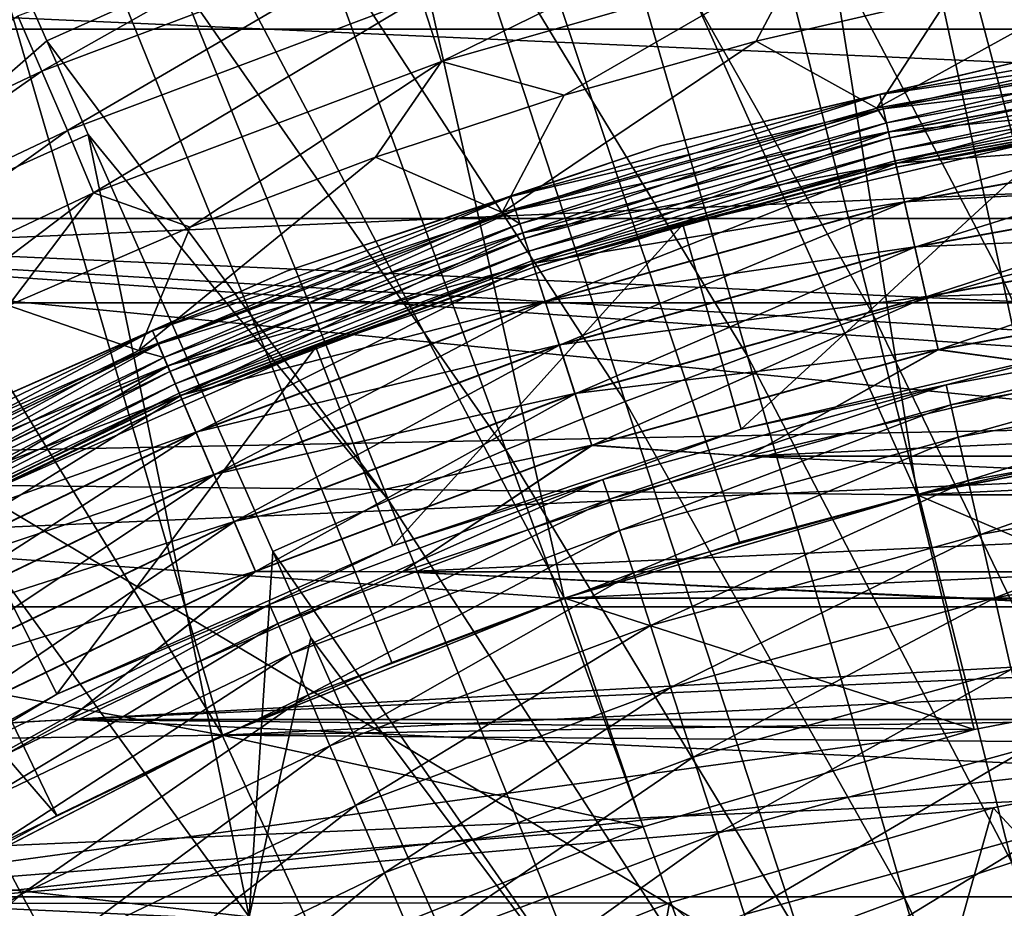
# Model space of a CAD drawing. Header units: metres. Extents: x -37.4 to 37.6, y -35 to 35.
# Tile 236 of 256: x -5.6 to -2.6, y 10.4 to 13.1. Entities that reach past the tile are written whole.
import ezdxf

# ---------------------------------------------------------------- set-up
doc = ezdxf.new("R2010")
doc.units = ezdxf.units.M
doc.layers.add('solid_506616_SW0001', color=7, linetype='CONTINUOUS')

msp = doc.modelspace()

# ---------------------------------------------------------------- linework, layer by layer
at = {"layer": 'solid_506616_SW0001'}
for points in [[(-1.707778, 11.877857, 24.77), (-2.240369, 17.495367, 23.259241), (-3.716009, 17.242342, 23.259241)], [(-2.829107, 11.661738, 24.77), (-3.716009, 17.242342, 23.259241), (-5.164875, 16.865088, 23.259241)], [(-2.271015, 11.783144, 24.77), (-1.707778, 11.877857, 24.77), (-3.716009, 17.242342, 23.259241)], [(-2.829107, 11.661738, 24.77), (-2.271015, 11.783144, 24.77), (-3.716009, 17.242342, 23.259241)], [(-3.924816, 11.34001, 24.77), (-5.164875, 16.865088, 23.259241), (-6.576528, 16.36632, 23.259241)], [(-3.380791, 11.513916, 24.77), (-2.829107, 11.661738, 24.77), (-5.164875, 16.865088, 23.259241)], [(-3.924816, 11.34001, 24.77), (-3.380791, 11.513916, 24.77), (-5.164875, 16.865088, 23.259241)], [(-4.98498, 10.915584, 24.77), (-6.576528, 16.36632, 23.259241), (-7.940796, 15.74963, 23.259241)], [(-4.459949, 11.140415, 24.77), (-3.924816, 11.34001, 24.77), (-6.576528, 16.36632, 23.259241)], [(-4.98498, 10.915584, 24.77), (-4.459949, 11.140415, 24.77), (-6.576528, 16.36632, 23.259241)], [(-5.498718, 10.666025, 24.77), (-7.940796, 15.74963, 23.259241), (-9.247851, 15.019465, 23.259241)], [(-5.498718, 10.666025, 24.77), (-4.98498, 10.915584, 24.77), (-7.940796, 15.74963, 23.259241)], [(-6, 10.392304, 24.77), (-5.498718, 10.666025, 24.77), (-9.247851, 15.019465, 23.259241)], [(-5.530302, 13.070484, 75.815819), (-6.095896, 14.349148, 75.540741), (-6.35379, 12.350456, 75.850883)], [(-5.118139, 13.254908, 75.824326), (-6.095896, 14.349148, 75.540741), (-5.530302, 13.070484, 75.815819)], [(-2.157516, 12.439707, 76.143974), (-2.468707, 14.169335, 75.85585), (-2.938034, 14.052341, 75.852707)], [(-2.567423, 12.338025, 76.142685), (-2.938034, 14.052341, 75.852707), (-3.395707, 13.918053, 75.848831)], [(-2.567423, 12.338025, 76.142685), (-2.157516, 12.439707, 76.143974), (-2.938034, 14.052341, 75.852707)], [(-2.967021, 12.221318, 76.140984), (-3.395707, 13.918053, 75.848831), (-3.84179, 13.768678, 75.844154)], [(-2.967021, 12.221318, 76.140984), (-2.567423, 12.338025, 76.142685), (-3.395707, 13.918053, 75.848831)], [(-9.176976, 13.106591, -3.596469), (9.176976, 13.106591, -3.596469), (7.999762, 13.856497, -3.596469)], [(-9.176976, 13.106591, -3.596469), (7.999762, 13.856497, -3.596469), (-7.999762, 13.856497, -3.596469)], [(-3.356367, 12.091503, 76.138771), (-3.84179, 13.768678, 75.844154), (-4.276663, 13.606577, 75.838577)], [(-3.356367, 12.091503, 76.138771), (-2.967021, 12.221318, 76.140984), (-3.84179, 13.768678, 75.844154)], [(-3.735798, 11.950637, 76.135933), (-4.276663, 13.606577, 75.838577), (-4.701184, 13.43427, 75.832008)], [(-3.735798, 11.950637, 76.135933), (-3.356367, 12.091503, 76.138771), (-4.276663, 13.606577, 75.838577)], [(12.827591, 0.574696, -156.300003), (-12.827591, 0.574696, -156.300003), (-8.927591, 13.574696, -156.300003)], [(12.827591, 0.574696, -156.300003), (-8.927591, 13.574696, -156.300003), (8.927591, 13.574696, -156.300003)], [(-5.619925, 13.147138, 25.433142), (-4.492767, 13.571141, 25.433121), (-5.545411, 12.976239, 25.332706)], [(-4.492767, 13.571141, 25.433121), (-4.432774, 13.395268, 25.332691), (-5.545411, 12.976239, 25.332706)], [(-4.369282, 13.205612, 25.25848), (-3.241389, 13.527358, 25.258465), (-4.305471, 13.005944, 25.212519)], [(-3.241389, 13.527358, 25.258465), (-3.195009, 13.323381, 25.212513), (-4.305471, 13.005944, 25.212519)], [(-4.106078, 11.800912, 76.132355), (-4.701184, 13.43427, 75.832008), (-5.118139, 13.254908, 75.824326)], [(-4.106078, 11.800912, 76.132355), (-3.735798, 11.950637, 76.135933), (-4.701184, 13.43427, 75.832008)], [(-5.545411, 12.976239, 25.332706), (-4.432774, 13.395268, 25.332691), (-5.466158, 12.792145, 25.25849)], [(-4.432774, 13.395268, 25.332691), (-4.369282, 13.205612, 25.25848), (-5.466158, 12.792145, 25.25849)], [(-4.305471, 13.005944, 25.212519), (-3.195009, 13.323381, 25.212513), (-3.925168, 12.901553, 25.196838)], [(-3.195009, 13.323381, 25.212513), (-3.329585, 13.068576, 25.196838), (-3.925168, 12.901553, 25.196838)], [(-3.195009, 13.323381, 25.212513), (-2.729346, 13.208302, 25.196838), (-3.329585, 13.068576, 25.196838)], [(-2.954575, 12.861354, 25.196838), (-2.729346, 13.208302, 25.196838), (-2.123435, 13.320808, 25.196838)], [(-1.777975, 13.07631, 25.196838), (-2.954575, 12.861354, 25.196838), (-2.123435, 13.320808, 25.196838)], [(-4.469671, 11.645068, 76.127899), (-5.118139, 13.254908, 75.824326), (-5.530302, 13.070484, 75.815819)], [(-4.469671, 11.645068, 76.127899), (-4.106078, 11.800912, 76.132355), (-5.118139, 13.254908, 75.824326)], [(-8.263029, 12.518685, 3.8), (-7.108704, 13.208488, 3.8), (8.263029, 12.518685, 3.8)], [(-7.108704, 13.208488, 3.8), (7.108704, 13.208488, 3.8), (8.263029, 12.518685, 3.8)], [(-5.466158, 12.792145, 25.25849), (-4.369282, 13.205612, 25.25848), (-5.385433, 12.59865, 25.212523)], [(-4.369282, 13.205612, 25.25848), (-4.305471, 13.005944, 25.212519), (-5.385433, 12.59865, 25.212523)], [(-2.954575, 12.861354, 25.196838), (-3.329585, 13.068576, 25.196838), (-2.729346, 13.208302, 25.196838)], [(-5.619925, 13.147138, 25.433142), (-5.545411, 12.976239, 25.332706), (-6.618709, 12.466665, 25.332716)], [(-10.284721, 12.256608, -3.596469), (10.284721, 12.256608, -3.596469), (9.176976, 13.106591, -3.596469)], [(-10.284721, 12.256608, -3.596469), (9.176976, 13.106591, -3.596469), (-9.176976, 13.106591, -3.596469)], [(-2.945069, 12.90319, 18.127556), (-1.77658, 13.115239, 18.127556), (-2.434681, 13.024394, 18.299999)], [(-1.770544, 13.070677, 17.958963), (-1.77658, 13.115239, 18.127556), (-2.945069, 12.90319, 18.127556)], [(-2.945022, 12.902984, 20.473648), (-1.776551, 13.115029, 20.473648), (-2.934969, 12.858941, 20.642183)], [(-2.434681, 13.024394, 20.299999), (-1.776551, 13.115029, 20.473648), (-2.945022, 12.902984, 20.473648)], [(-1.776551, 13.115029, 20.473648), (-1.770488, 13.070264, 20.642183), (-2.934969, 12.858941, 20.642183)], [(-2.925168, 12.815999, 25.203449), (-2.954575, 12.861354, 25.196838), (-1.777975, 13.07631, 25.196838)], [(-1.764575, 13.026616, 25.203449), (-2.925168, 12.815999, 25.203449), (-1.777975, 13.07631, 25.196838)], [(-5.401357, 12.778983, 75.875092), (-5.530302, 13.070484, 75.815819), (-6.35379, 12.350456, 75.850883)], [(-4.469671, 11.645068, 76.127899), (-5.530302, 13.070484, 75.815819), (-5.401357, 12.778983, 75.875092)], [(-4.11746, 12.537724, 25.196838), (-3.925168, 12.901553, 25.196838), (-3.329585, 13.068576, 25.196838)], [(-2.954575, 12.861354, 25.196838), (-4.11746, 12.537724, 25.196838), (-3.329585, 13.068576, 25.196838)], [(-2.935062, 12.859348, 17.958963), (-1.770544, 13.070677, 17.958963), (-2.945069, 12.90319, 18.127556)], [(-1.760665, 12.997754, 17.800756), (-1.770544, 13.070677, 17.958963), (-2.935062, 12.859348, 17.958963)], [(-2.934969, 12.858941, 20.642183), (-1.770488, 13.070264, 20.642183), (-2.918551, 12.787009, 20.800303)], [(-1.770488, 13.070264, 20.642183), (-1.760584, 12.997149, 20.800303), (-2.918551, 12.787009, 20.800303)], [(-3.626035, 12.74419, 20.299999), (-2.434681, 13.024394, 20.299999), (-2.945022, 12.902984, 20.473648)], [(-2.434681, 13.024394, 18.299999), (-2.434681, 13.024394, 20.299999), (-3.626035, 12.74419, 20.299999)], [(-3.626035, 12.74419, 18.299999), (-2.434681, 13.024394, 18.299999), (-3.626035, 12.74419, 20.299999)], [(-2.945069, 12.90319, 18.127556), (-2.434681, 13.024394, 18.299999), (-3.626035, 12.74419, 18.299999)], [(-2.91452, 12.769345, 25.222977), (-2.925168, 12.815999, 25.203449), (-1.764575, 13.026616, 25.203449)], [(-1.758151, 12.979195, 25.222977), (-2.91452, 12.769345, 25.222977), (-1.764575, 13.026616, 25.203449)], [(-5.385433, 12.59865, 25.212523), (-4.305471, 13.005944, 25.212519), (-5.085146, 12.491402, 25.196838)], [(-4.305471, 13.005944, 25.212519), (-4.510367, 12.709271, 25.196838), (-5.085146, 12.491402, 25.196838)], [(-4.305471, 13.005944, 25.212519), (-3.925168, 12.901553, 25.196838), (-4.510367, 12.709271, 25.196838)], [(-2.918687, 12.787604, 17.800756), (-1.760665, 12.997754, 17.800756), (-2.935062, 12.859348, 17.958963)], [(-1.747246, 12.89869, 17.657747), (-1.760665, 12.997754, 17.800756), (-2.918687, 12.787604, 17.800756)], [(-2.918551, 12.787009, 20.800303), (-1.760584, 12.997149, 20.800303), (-2.896267, 12.689377, 20.943188)], [(-1.760584, 12.997149, 20.800303), (-1.747141, 12.897913, 20.943188), (-2.896267, 12.689377, 20.943188)], [(-6.618709, 12.466665, 25.332716), (-5.545411, 12.976239, 25.332706), (-6.524271, 12.289781, 25.258495)], [(-5.545411, 12.976239, 25.332706), (-5.466158, 12.792145, 25.25849), (-6.524271, 12.289781, 25.258495)], [(-2.90534, 12.729127, 25.254116), (-2.91452, 12.769345, 25.222977), (-1.758151, 12.979195, 25.222977)], [(-1.752614, 12.938316, 25.254116), (-2.90534, 12.729127, 25.254116), (-1.758151, 12.979195, 25.222977)], [(-2.898243, 12.698031, 25.294785), (-2.90534, 12.729127, 25.254116), (-1.752614, 12.938316, 25.254116)], [(-1.748333, 12.906709, 25.294785), (-2.898243, 12.698031, 25.294785), (-1.752614, 12.938316, 25.254116)], [(-4.11746, 12.537724, 25.196838), (-4.510367, 12.709271, 25.196838), (-3.925168, 12.901553, 25.196838)], [(-4.089846, 12.587252, 18.127556), (-2.945069, 12.90319, 18.127556), (-3.626035, 12.74419, 18.299999)], [(-2.935062, 12.859348, 17.958963), (-2.945069, 12.90319, 18.127556), (-4.089846, 12.587252, 18.127556)], [(-4.08978, 12.58705, 20.473648), (-2.945022, 12.902984, 20.473648), (-4.075821, 12.544086, 20.642183)], [(-3.626035, 12.74419, 20.299999), (-2.945022, 12.902984, 20.473648), (-4.08978, 12.58705, 20.473648)], [(-2.945022, 12.902984, 20.473648), (-2.934969, 12.858941, 20.642183), (-4.075821, 12.544086, 20.642183)], [(-2.896442, 12.690143, 17.657747), (-1.747246, 12.89869, 17.657747), (-2.918687, 12.787604, 17.800756)], [(-2.893702, 12.678134, 25.34227), (-2.898243, 12.698031, 25.294785), (-1.748333, 12.906709, 25.294785)], [(-1.730695, 12.776503, 17.534292), (-1.747246, 12.89869, 17.657747), (-2.896442, 12.690143, 17.657747)], [(-2.896267, 12.689377, 20.943188), (-1.747141, 12.897913, 20.943188), (-2.868796, 12.569017, 21.066492)], [(-1.745593, 12.886485, 25.34227), (-2.893702, 12.678134, 25.34227), (-1.748333, 12.906709, 25.294785)], [(-1.747141, 12.897913, 20.943188), (-1.730569, 12.775575, 21.066492), (-2.868796, 12.569017, 21.066492)], [(-4.06221, 12.502196, 25.203449), (-4.11746, 12.537724, 25.196838), (-2.954575, 12.861354, 25.196838)], [(-2.925168, 12.815999, 25.203449), (-4.06221, 12.502196, 25.203449), (-2.954575, 12.861354, 25.196838)], [(-1.745593, 12.886485, 25.34227), (-2.388123, 12.775327, 25.393347), (-2.893702, 12.678134, 25.34227)], [(-4.07595, 12.544483, 17.958963), (-2.935062, 12.859348, 17.958963), (-4.089846, 12.587252, 18.127556)], [(-2.918687, 12.787604, 17.800756), (-2.935062, 12.859348, 17.958963), (-4.07595, 12.544483, 17.958963)], [(-4.075821, 12.544086, 20.642183), (-2.934969, 12.858941, 20.642183), (-4.053021, 12.473915, 20.800303)], [(-2.934969, 12.858941, 20.642183), (-2.918551, 12.787009, 20.800303), (-4.053021, 12.473915, 20.800303)], [(-4.047422, 12.456684, 25.222977), (-4.06221, 12.502196, 25.203449), (-2.925168, 12.815999, 25.203449)], [(-2.91452, 12.769345, 25.222977), (-4.047422, 12.456684, 25.222977), (-2.925168, 12.815999, 25.203449)], [(-6.524271, 12.289781, 25.258495), (-5.466158, 12.792145, 25.25849), (-6.427235, 12.104169, 25.212524)], [(-5.466158, 12.792145, 25.25849), (-5.385433, 12.59865, 25.212523), (-6.427235, 12.104169, 25.212524)], [(-5.401357, 12.778983, 75.875092), (-6.35379, 12.350456, 75.850883), (-4.901785, 10.351942, 76.275574)], [(-4.828904, 11.484829, 76.122734), (-5.401357, 12.778983, 75.875092), (-4.901785, 10.351942, 76.275574)], [(-4.469671, 11.645068, 76.127899), (-5.401357, 12.778983, 75.875092), (-4.828904, 11.484829, 76.122734)], [(-4.053209, 12.474496, 17.800756), (-2.918687, 12.787604, 17.800756), (-4.07595, 12.544483, 17.958963)], [(-2.896442, 12.690143, 17.657747), (-2.918687, 12.787604, 17.800756), (-4.053209, 12.474496, 17.800756)], [(-4.053021, 12.473915, 20.800303), (-2.918551, 12.787009, 20.800303), (-4.022075, 12.378674, 20.943188)], [(-4.034674, 12.417451, 25.254116), (-4.047422, 12.456684, 25.222977), (-2.91452, 12.769345, 25.222977)], [(-2.90534, 12.729127, 25.254116), (-4.034674, 12.417451, 25.254116), (-2.91452, 12.769345, 25.222977)], [(-2.918551, 12.787009, 20.800303), (-2.896267, 12.689377, 20.943188), (-4.022075, 12.378674, 20.943188)], [(-3.375934, 11.865178, 63.234383), (-3.556694, 12.500481, 25.393347), (-2.388123, 12.775327, 25.393347)], [(-2.893702, 12.678134, 25.34227), (-2.388123, 12.775327, 25.393347), (-3.556694, 12.500481, 25.393347)], [(-2.266752, 12.126056, 63.234383), (-3.375934, 11.865178, 63.234383), (-2.388123, 12.775327, 25.393347)], [(-2.869004, 12.569929, 17.534292), (-1.730695, 12.776503, 17.534292), (-2.896442, 12.690143, 17.657747)], [(-1.711515, 12.634909, 17.434149), (-1.730695, 12.776503, 17.534292), (-2.869004, 12.569929, 17.534292)], [(-2.868796, 12.569017, 21.066492), (-1.730569, 12.775575, 21.066492), (-2.836974, 12.429594, 21.166462)], [(-1.730569, 12.775575, 21.066492), (-1.711373, 12.633861, 21.166462), (-2.836974, 12.429594, 21.166462)], [(-4.786452, 12.355257, 20.299999), (-3.626035, 12.74419, 20.299999), (-4.08978, 12.58705, 20.473648)], [(-3.626035, 12.74419, 18.299999), (-3.626035, 12.74419, 20.299999), (-4.786452, 12.355257, 20.299999)], [(-4.786452, 12.355257, 18.299999), (-3.626035, 12.74419, 18.299999), (-4.786452, 12.355257, 20.299999)], [(-4.089846, 12.587252, 18.127556), (-3.626035, 12.74419, 18.299999), (-4.786452, 12.355257, 18.299999)], [(-5.244875, 12.108953, 25.196838), (-5.085146, 12.491402, 25.196838), (-4.510367, 12.709271, 25.196838)], [(-4.11746, 12.537724, 25.196838), (-5.244875, 12.108953, 25.196838), (-4.510367, 12.709271, 25.196838)], [(-4.024818, 12.387116, 25.294785), (-4.034674, 12.417451, 25.254116), (-2.90534, 12.729127, 25.254116)], [(-2.898243, 12.698031, 25.294785), (-4.024818, 12.387116, 25.294785), (-2.90534, 12.729127, 25.254116)], [(-4.022317, 12.37942, 17.657747), (-2.896442, 12.690143, 17.657747), (-4.053209, 12.474496, 17.800756)], [(-4.018511, 12.367706, 25.34227), (-4.024818, 12.387116, 25.294785), (-2.898243, 12.698031, 25.294785)], [(-2.869004, 12.569929, 17.534292), (-2.896442, 12.690143, 17.657747), (-4.022317, 12.37942, 17.657747)], [(-4.022075, 12.378674, 20.943188), (-2.896267, 12.689377, 20.943188), (-3.983925, 12.261261, 21.066492)], [(-2.893702, 12.678134, 25.34227), (-4.018511, 12.367706, 25.34227), (-2.898243, 12.698031, 25.294785)], [(-2.893702, 12.678134, 25.34227), (-3.556694, 12.500481, 25.393347), (-4.018511, 12.367706, 25.34227)], [(-2.896267, 12.689377, 20.943188), (-2.868796, 12.569017, 21.066492), (-3.983925, 12.261261, 21.066492)], [(-2.837209, 12.430626, 17.434149), (-1.711515, 12.634909, 17.434149), (-2.869004, 12.569929, 17.534292)], [(-1.69029, 12.478222, 17.360367), (-1.711515, 12.634909, 17.434149), (-2.837209, 12.430626, 17.434149)], [(-2.836974, 12.429594, 21.166462), (-1.711373, 12.633861, 21.166462), (-2.801769, 12.275352, 21.240049)], [(-1.711373, 12.633861, 21.166462), (-1.690136, 12.477084, 21.240049), (-2.801769, 12.275352, 21.240049)], [(-6.427235, 12.104169, 25.212524), (-5.385433, 12.59865, 25.212523), (-6.195172, 11.984443, 25.196838)], [(-5.385433, 12.59865, 25.212523), (-5.648385, 12.248886, 25.196838), (-6.195172, 11.984443, 25.196838)], [(-5.385433, 12.59865, 25.212523), (-5.085146, 12.491402, 25.196838), (-5.648385, 12.248886, 25.196838)], [(-5.201694, 12.169968, 18.127556), (-4.089846, 12.587252, 18.127556), (-4.786452, 12.355257, 18.299999)], [(-4.07595, 12.544483, 17.958963), (-4.089846, 12.587252, 18.127556), (-5.201694, 12.169968, 18.127556)], [(-5.201611, 12.169773, 20.473648), (-4.08978, 12.58705, 20.473648), (-5.183856, 12.128234, 20.642183)], [(-4.786452, 12.355257, 20.299999), (-4.08978, 12.58705, 20.473648), (-5.201611, 12.169773, 20.473648)], [(-4.08978, 12.58705, 20.473648), (-4.075821, 12.544086, 20.642183), (-5.183856, 12.128234, 20.642183)], [(-3.984214, 12.262151, 17.534292), (-2.869004, 12.569929, 17.534292), (-4.022317, 12.37942, 17.657747)], [(-2.837209, 12.430626, 17.434149), (-2.869004, 12.569929, 17.534292), (-3.984214, 12.262151, 17.534292)], [(-3.983925, 12.261261, 21.066492), (-2.868796, 12.569017, 21.066492), (-3.939733, 12.125252, 21.166462)], [(-2.868796, 12.569017, 21.066492), (-2.836974, 12.429594, 21.166462), (-3.939733, 12.125252, 21.166462)], [(-5.166544, 12.087732, 25.203449), (-5.244875, 12.108953, 25.196838), (-4.11746, 12.537724, 25.196838)], [(-5.18402, 12.128617, 17.958963), (-4.07595, 12.544483, 17.958963), (-5.201694, 12.169968, 18.127556)], [(-4.053209, 12.474496, 17.800756), (-4.07595, 12.544483, 17.958963), (-5.18402, 12.128617, 17.958963)], [(-5.183856, 12.128234, 20.642183), (-4.075821, 12.544086, 20.642183), (-5.154858, 12.06039, 20.800303)], [(-4.06221, 12.502196, 25.203449), (-5.166544, 12.087732, 25.203449), (-4.11746, 12.537724, 25.196838)], [(-4.075821, 12.544086, 20.642183), (-4.053021, 12.473915, 20.800303), (-5.154858, 12.06039, 20.800303)], [(-9.352347, 11.727472, 3.8), (-8.263029, 12.518685, 3.8), (-1.708294, 11.877765, 3.8)], [(-8.263029, 12.518685, 3.8), (0.570332, 11.986317, 3.8), (-0.570332, 11.986317, 3.8)], [(-8.263029, 12.518685, 3.8), (9.352347, 11.727472, 3.8), (0.570332, 11.986317, 3.8)], [(-8.263029, 12.518685, 3.8), (-0.570332, 11.986317, 3.8), (-1.708294, 11.877765, 3.8)], [(-8.263029, 12.518685, 3.8), (8.263029, 12.518685, 3.8), (9.352347, 11.727472, 3.8)], [(-5.147737, 12.043729, 25.222977), (-5.166544, 12.087732, 25.203449), (-4.06221, 12.502196, 25.203449)], [(-4.047422, 12.456684, 25.222977), (-5.147737, 12.043729, 25.222977), (-4.06221, 12.502196, 25.203449)], [(-4.456314, 11.503072, 63.234383), (-4.69492, 12.118986, 25.393347), (-3.556694, 12.500481, 25.393347)], [(-4.018511, 12.367706, 25.34227), (-3.556694, 12.500481, 25.393347), (-4.69492, 12.118986, 25.393347)], [(-3.375934, 11.865178, 63.234383), (-4.456314, 11.503072, 63.234383), (-3.556694, 12.500481, 25.393347)], [(-5.244875, 12.108953, 25.196838), (-5.648385, 12.248886, 25.196838), (-5.085146, 12.491402, 25.196838)], [(-5.155097, 12.06095, 17.800756), (-4.053209, 12.474496, 17.800756), (-5.18402, 12.128617, 17.958963)], [(-4.022317, 12.37942, 17.657747), (-4.053209, 12.474496, 17.800756), (-5.155097, 12.06095, 17.800756)], [(-5.154858, 12.06039, 20.800303), (-4.053021, 12.473915, 20.800303), (-5.115499, 11.968305, 20.943188)], [(-4.053021, 12.473915, 20.800303), (-4.022075, 12.378674, 20.943188), (-5.115499, 11.968305, 20.943188)], [(-2.802025, 12.276472, 17.360367), (-1.69029, 12.478222, 17.360367), (-2.837209, 12.430626, 17.434149)], [(-1.667667, 12.311212, 17.315193), (-1.69029, 12.478222, 17.360367), (-2.802025, 12.276472, 17.360367)], [(-2.801769, 12.275352, 21.240049), (-1.690136, 12.477084, 21.240049), (-2.764254, 12.110989, 21.285019)], [(-1.690136, 12.477084, 21.240049), (-1.667505, 12.310019, 21.285019), (-2.764254, 12.110989, 21.285019)], [(-5.131524, 12.005796, 25.254116), (-5.147737, 12.043729, 25.222977), (-4.047422, 12.456684, 25.222977)], [(-4.034674, 12.417451, 25.254116), (-5.131524, 12.005796, 25.254116), (-4.047422, 12.456684, 25.222977)], [(-1.844769, 10.706621, 76.401894), (-2.157516, 12.439707, 76.143974), (-2.567423, 12.338025, 76.142685)], [(-5.118988, 11.976467, 25.294785), (-5.131524, 12.005796, 25.254116), (-4.034674, 12.417451, 25.254116)], [(-4.024818, 12.387116, 25.294785), (-5.118988, 11.976467, 25.294785), (-4.034674, 12.417451, 25.254116)], [(-3.94006, 12.126258, 17.434149), (-2.837209, 12.430626, 17.434149), (-3.984214, 12.262151, 17.534292)], [(-2.802025, 12.276472, 17.360367), (-2.837209, 12.430626, 17.434149), (-3.94006, 12.126258, 17.434149)], [(-3.939733, 12.125252, 21.166462), (-2.836974, 12.429594, 21.166462), (-3.890844, 11.974787, 21.240049)], [(-2.836974, 12.429594, 21.166462), (-2.801769, 12.275352, 21.240049), (-3.890844, 11.974787, 21.240049)], [(-5.115808, 11.969027, 17.657747), (-4.022317, 12.37942, 17.657747), (-5.155097, 12.06095, 17.800756)], [(-5.110967, 11.957702, 25.34227), (-5.118988, 11.976467, 25.294785), (-4.024818, 12.387116, 25.294785)], [(-3.984214, 12.262151, 17.534292), (-4.022317, 12.37942, 17.657747), (-5.115808, 11.969027, 17.657747)], [(-5.115499, 11.968305, 20.943188), (-4.022075, 12.378674, 20.943188), (-5.066978, 11.854784, 21.066492)], [(-4.018511, 12.367706, 25.34227), (-5.110967, 11.957702, 25.34227), (-4.024818, 12.387116, 25.294785)], [(-4.022075, 12.378674, 20.943188), (-3.983925, 12.261261, 21.066492), (-5.066978, 11.854784, 21.066492)], [(-4.901785, 10.351942, 76.275574), (-6.35379, 12.350456, 75.850883), (-7.756339, 10.676888, 75.962807)], [(-5.906033, 11.860913, 20.299999), (-4.786452, 12.355257, 20.299999), (-5.201611, 12.169773, 20.473648)], [(-4.786452, 12.355257, 18.299999), (-4.786452, 12.355257, 20.299999), (-5.906033, 11.860913, 20.299999)], [(-5.906033, 11.860913, 18.299999), (-4.786452, 12.355257, 18.299999), (-5.906033, 11.860913, 20.299999)], [(-5.201694, 12.169968, 18.127556), (-4.786452, 12.355257, 18.299999), (-5.906033, 11.860913, 18.299999)], [(-4.018511, 12.367706, 25.34227), (-4.69492, 12.118986, 25.393347), (-5.110967, 11.957702, 25.34227)], [(-2.195031, 10.620056, 76.401688), (-2.567423, 12.338025, 76.142685), (-2.967021, 12.221318, 76.140984)], [(-2.764522, 12.112162, 17.315193), (-1.667667, 12.311212, 17.315193), (-2.802025, 12.276472, 17.360367)], [(-2.251242, 12.041303, 17.299999), (-1.667667, 12.311212, 17.315193), (-2.764522, 12.112162, 17.315193)], [(-2.195031, 10.620056, 76.401688), (-1.844769, 10.706621, 76.401894), (-2.567423, 12.338025, 76.142685)], [(-2.764254, 12.110989, 21.285019), (-1.667505, 12.310019, 21.285019), (-2.251242, 12.041303, 21.299999)], [(-11.313913, 11.313463, -3.596469), (11.313913, 11.313463, -3.596469), (10.284721, 12.256608, -3.596469)], [(-11.313913, 11.313463, -3.596469), (10.284721, 12.256608, -3.596469), (-10.284721, 12.256608, -3.596469)], [(-5.067346, 11.855645, 17.534292), (-3.984214, 12.262151, 17.534292), (-5.115808, 11.969027, 17.657747)], [(-3.94006, 12.126258, 17.434149), (-3.984214, 12.262151, 17.534292), (-5.067346, 11.855645, 17.534292)], [(-5.066978, 11.854784, 21.066492), (-3.983925, 12.261261, 21.066492), (-5.010772, 11.723284, 21.166462)], [(-3.983925, 12.261261, 21.066492), (-3.939733, 12.125252, 21.166462), (-5.010772, 11.723284, 21.166462)], [(-3.891199, 11.975879, 17.360367), (-2.802025, 12.276472, 17.360367), (-3.94006, 12.126258, 17.434149)], [(-2.764522, 12.112162, 17.315193), (-2.802025, 12.276472, 17.360367), (-3.891199, 11.975879, 17.360367)], [(-3.890844, 11.974787, 21.240049), (-2.801769, 12.275352, 21.240049), (-3.838747, 11.814447, 21.285019)], [(-2.801769, 12.275352, 21.240049), (-2.764254, 12.110989, 21.285019), (-3.838747, 11.814447, 21.285019)], [(-5.244875, 12.108953, 25.196838), (-6.320427, 11.584622, 25.196838), (-5.648385, 12.248886, 25.196838)], [(-2.53637, 10.520703, 76.40126), (-2.967021, 12.221318, 76.140984), (-3.356367, 12.091503, 76.138771)], [(-2.53637, 10.520703, 76.40126), (-2.195031, 10.620056, 76.401688), (-2.967021, 12.221318, 76.140984)], [(-2.739518, 12.002614, 63.51548), (-2.266752, 12.126056, 63.234383), (-1.652584, 12.199863, 63.51548)], [(-2.739518, 12.002614, 63.51548), (-1.652584, 12.199863, 63.51548), (-2.725229, 11.940007, 63.790558)], [(-1.652584, 12.199863, 63.51548), (-1.643964, 12.136228, 63.790558), (-2.725229, 11.940007, 63.790558)], [(-6.271661, 11.654698, 18.127556), (-5.201694, 12.169968, 18.127556), (-5.906033, 11.860913, 18.299999)], [(-5.18402, 12.128617, 17.958963), (-5.201694, 12.169968, 18.127556), (-6.271661, 11.654698, 18.127556)], [(-6.271561, 11.654512, 20.473648), (-5.201611, 12.169773, 20.473648), (-6.250154, 11.614732, 20.642183)], [(-5.906033, 11.860913, 20.299999), (-5.201611, 12.169773, 20.473648), (-6.271561, 11.654512, 20.473648)], [(-5.201611, 12.169773, 20.473648), (-5.183856, 12.128234, 20.642183), (-6.250154, 11.614732, 20.642183)], [(-6.250351, 11.615099, 17.958963), (-5.18402, 12.128617, 17.958963), (-6.271661, 11.654698, 18.127556)], [(-5.155097, 12.06095, 17.800756), (-5.18402, 12.128617, 17.958963), (-6.250351, 11.615099, 17.958963)], [(-6.250154, 11.614732, 20.642183), (-5.183856, 12.128234, 20.642183), (-6.215191, 11.54976, 20.800303)], [(-5.183856, 12.128234, 20.642183), (-5.154858, 12.06039, 20.800303), (-6.215191, 11.54976, 20.800303)], [(-2.725229, 11.940007, 63.790558), (-1.643964, 12.136228, 63.790558), (-2.702458, 11.840242, 64.053841)], [(-1.643964, 12.136228, 63.790558), (-1.630228, 12.034823, 64.053841), (-2.702458, 11.840242, 64.053841)], [(-6.229281, 11.575945, 25.203449), (-6.320427, 11.584622, 25.196838), (-5.244875, 12.108953, 25.196838)], [(-5.166544, 12.087732, 25.203449), (-6.229281, 11.575945, 25.203449), (-5.244875, 12.108953, 25.196838)], [(-5.498673, 11.042825, 63.234383), (-5.793091, 11.634096, 25.393347), (-4.69492, 12.118986, 25.393347)], [(-5.110967, 11.957702, 25.34227), (-4.69492, 12.118986, 25.393347), (-5.793091, 11.634096, 25.393347)], [(-4.456314, 11.503072, 63.234383), (-5.498673, 11.042825, 63.234383), (-4.69492, 12.118986, 25.393347)], [(-5.011188, 11.724257, 17.434149), (-3.94006, 12.126258, 17.434149), (-5.067346, 11.855645, 17.534292)], [(-3.891199, 11.975879, 17.360367), (-3.94006, 12.126258, 17.434149), (-5.011188, 11.724257, 17.434149)], [(-5.010772, 11.723284, 21.166462), (-3.939733, 12.125252, 21.166462), (-4.948592, 11.577807, 21.240049)], [(-3.939733, 12.125252, 21.166462), (-3.890844, 11.974787, 21.240049), (-4.948592, 11.577807, 21.240049)], [(-3.839118, 11.815592, 17.315193), (-2.764522, 12.112162, 17.315193), (-3.891199, 11.975879, 17.360367)], [(-3.354622, 11.78163, 17.299999), (-2.764522, 12.112162, 17.315193), (-3.839118, 11.815592, 17.315193)], [(-3.838747, 11.814447, 21.285019), (-2.764254, 12.110989, 21.285019), (-3.354622, 11.78163, 21.299999)], [(-2.739518, 12.002614, 63.51548), (-3.375934, 11.865178, 63.234383), (-2.266752, 12.126056, 63.234383)], [(-3.354622, 11.78163, 17.299999), (-2.251242, 12.041303, 17.299999), (-2.764522, 12.112162, 17.315193)], [(-2.764254, 12.110989, 21.285019), (-2.251242, 12.041303, 21.299999), (-3.354622, 11.78163, 21.299999)], [(-6.206605, 11.533805, 25.222977), (-6.229281, 11.575945, 25.203449), (-5.166544, 12.087732, 25.203449)], [(-5.147737, 12.043729, 25.222977), (-6.206605, 11.533805, 25.222977), (-5.166544, 12.087732, 25.203449)], [(-2.868837, 10.410199, 76.400536), (-3.356367, 12.091503, 76.138771), (-3.735798, 11.950637, 76.135933)], [(-2.868837, 10.410199, 76.400536), (-2.53637, 10.520703, 76.40126), (-3.356367, 12.091503, 76.138771)], [(-6.21548, 11.550298, 17.800756), (-5.155097, 12.06095, 17.800756), (-6.250351, 11.615099, 17.958963)], [(-5.115808, 11.969027, 17.657747), (-5.155097, 12.06095, 17.800756), (-6.21548, 11.550298, 17.800756)], [(-6.215191, 11.54976, 20.800303), (-5.154858, 12.06039, 20.800303), (-6.167736, 11.461575, 20.943188)], [(-6.187057, 11.497478, 25.254116), (-6.206605, 11.533805, 25.222977), (-5.147737, 12.043729, 25.222977)], [(-5.131524, 12.005796, 25.254116), (-6.187057, 11.497478, 25.254116), (-5.147737, 12.043729, 25.222977)], [(-5.154858, 12.06039, 20.800303), (-5.115499, 11.968305, 20.943188), (-6.167736, 11.461575, 20.943188)], [(-3.354622, 11.78163, 21.299999), (-2.251242, 12.041303, 21.299999), (3.354622, 11.78163, 21.299999)], [(-3.354622, 11.78163, 17.299999), (3.354622, 11.78163, 17.299999), (2.251242, 12.041303, 17.299999)], [(-3.354622, 11.78163, 17.299999), (2.251242, 12.041303, 17.299999), (-2.251242, 12.041303, 17.299999)], [(-6.171943, 11.469391, 25.294785), (-6.187057, 11.497478, 25.254116), (-5.131524, 12.005796, 25.254116)], [(-5.118988, 11.976467, 25.294785), (-6.171943, 11.469391, 25.294785), (-5.131524, 12.005796, 25.254116)], [(-2.702458, 11.840242, 64.053841), (-1.630228, 12.034823, 64.053841), (-2.671661, 11.70531, 64.300087)], [(-1.630228, 12.034823, 64.053841), (-1.611649, 11.897674, 64.300087), (-2.671661, 11.70531, 64.300087)], [(-6.162271, 11.45142, 25.34227), (-6.171943, 11.469391, 25.294785), (-5.118988, 11.976467, 25.294785)], [(-5.110967, 11.957702, 25.34227), (-6.162271, 11.45142, 25.34227), (-5.118988, 11.976467, 25.294785)], [(-4.949044, 11.578863, 17.360367), (-3.891199, 11.975879, 17.360367), (-5.011188, 11.724257, 17.434149)], [(-3.839118, 11.815592, 17.315193), (-3.891199, 11.975879, 17.360367), (-4.949044, 11.578863, 17.360367)], [(-4.948592, 11.577807, 21.240049), (-3.890844, 11.974787, 21.240049), (-4.882332, 11.422783, 21.285019)], [(-3.890844, 11.974787, 21.240049), (-3.838747, 11.814447, 21.285019), (-4.882332, 11.422783, 21.285019)], [(-3.804396, 11.708726, 63.51548), (-3.375934, 11.865178, 63.234383), (-2.739518, 12.002614, 63.51548)], [(-3.804396, 11.708726, 63.51548), (-2.739518, 12.002614, 63.51548), (-3.784552, 11.647653, 63.790558)], [(-2.739518, 12.002614, 63.51548), (-2.725229, 11.940007, 63.790558), (-3.784552, 11.647653, 63.790558)], [(-6.168108, 11.462266, 17.657747), (-5.115808, 11.969027, 17.657747), (-6.21548, 11.550298, 17.800756)], [(-5.067346, 11.855645, 17.534292), (-5.115808, 11.969027, 17.657747), (-6.168108, 11.462266, 17.657747)], [(-6.167736, 11.461575, 20.943188), (-5.115499, 11.968305, 20.943188), (-6.109234, 11.35286, 21.066492)], [(-5.110967, 11.957702, 25.34227), (-5.793091, 11.634096, 25.393347), (-6.162271, 11.45142, 25.34227)], [(-5.115499, 11.968305, 20.943188), (-5.066978, 11.854784, 21.066492), (-6.109234, 11.35286, 21.066492)], [(-3.192724, 10.290297, 76.399391), (-3.735798, 11.950637, 76.135933), (-4.106078, 11.800912, 76.132355)], [(-3.192724, 10.290297, 76.399391), (-2.868837, 10.410199, 76.400536), (-3.735798, 11.950637, 76.135933)], [(-3.784552, 11.647653, 63.790558), (-2.725229, 11.940007, 63.790558), (-3.75293, 11.55033, 64.053841)], [(-2.725229, 11.940007, 63.790558), (-2.702458, 11.840242, 64.053841), (-3.75293, 11.55033, 64.053841)], [(-2.671661, 11.70531, 64.300087), (-1.611649, 11.897674, 64.300087), (-2.633451, 11.537901, 64.524376)], [(-1.611649, 11.897674, 64.300087), (-1.5886, 11.727513, 64.524376), (-2.633451, 11.537901, 64.524376)], [(-9.352347, 11.727472, 3.8), (-1.708294, 11.877765, 3.8), (-2.829124, 11.661559, 3.8)], [(-6.109678, 11.353684, 17.534292), (-5.067346, 11.855645, 17.534292), (-6.168108, 11.462266, 17.657747)], [(-5.011188, 11.724257, 17.434149), (-5.067346, 11.855645, 17.534292), (-6.109678, 11.353684, 17.534292)], [(-6.109234, 11.35286, 21.066492), (-5.066978, 11.854784, 21.066492), (-6.041467, 11.226928, 21.166462)], [(-5.066978, 11.854784, 21.066492), (-5.010772, 11.723284, 21.166462), (-6.041467, 11.226928, 21.166462)], [(-3.804396, 11.708726, 63.51548), (-4.456314, 11.503072, 63.234383), (-3.375934, 11.865178, 63.234383)], [(-1.601082, 11.135486, 4.55), (-2.829124, 11.661559, 3.8), (-1.708294, 11.877765, 3.8)], [(-2.829124, 11.661559, 28.799999), (-1.708294, 11.877765, 28.799999), (-2.829107, 11.661738, 24.77)], [(-2.829124, 11.661559, 28.799999), (2.829124, 11.661559, 28.799999), (1.708294, 11.877765, 28.799999)], [(-2.829124, 11.661559, 28.799999), (1.708294, 11.877765, 28.799999), (-1.708294, 11.877765, 28.799999)], [(-1.708294, 11.877765, 28.799999), (-2.271015, 11.783144, 24.77), (-2.829107, 11.661738, 24.77)], [(-3.75293, 11.55033, 64.053841), (-2.702458, 11.840242, 64.053841), (-3.710161, 11.418702, 64.300087)], [(-2.702458, 11.840242, 64.053841), (-2.671661, 11.70531, 64.300087), (-3.710161, 11.418702, 64.300087)], [(-4.882805, 11.423889, 17.315193), (-3.839118, 11.815592, 17.315193), (-4.949044, 11.578863, 17.360367)], [(-4.426662, 11.422066, 17.299999), (-3.839118, 11.815592, 17.315193), (-4.882805, 11.423889, 17.315193)], [(-4.882332, 11.422783, 21.285019), (-3.838747, 11.814447, 21.285019), (-4.426662, 11.422066, 21.299999)], [(-3.508694, 10.162864, 76.39772), (-4.106078, 11.800912, 76.132355), (-4.469671, 11.645068, 76.127899)], [(-4.426662, 11.422066, 17.299999), (-3.354622, 11.78163, 17.299999), (-3.839118, 11.815592, 17.315193)], [(-3.838747, 11.814447, 21.285019), (-3.354622, 11.78163, 21.299999), (-4.426662, 11.422066, 21.299999)], [(-3.508694, 10.162864, 76.39772), (-3.192724, 10.290297, 76.399391), (-4.106078, 11.800912, 76.132355)], [(-4.426662, 11.422066, 21.299999), (-3.354622, 11.78163, 21.299999), (4.426662, 11.422066, 21.299999)], [(-4.426662, 11.422066, 17.299999), (4.426662, 11.422066, 17.299999), (3.354622, 11.78163, 17.299999)], [(-4.426662, 11.422066, 17.299999), (3.354622, 11.78163, 17.299999), (-3.354622, 11.78163, 17.299999)], [(-3.354622, 11.78163, 21.299999), (3.354622, 11.78163, 21.299999), (4.426662, 11.422066, 21.299999)], [(-10.366118, 10.841528, 3.8), (-9.352347, 11.727472, 3.8), (-4.985572, 10.915195, 3.8)], [(-9.352347, 11.727472, 3.8), (-2.829124, 11.661559, 3.8), (-3.924214, 11.340185, 3.8)], [(-9.352347, 11.727472, 3.8), (-3.924214, 11.340185, 3.8), (-4.985572, 10.915195, 3.8)], [(-6.041969, 11.227859, 17.434149), (-5.011188, 11.724257, 17.434149), (-6.109678, 11.353684, 17.534292)], [(-4.949044, 11.578863, 17.360367), (-5.011188, 11.724257, 17.434149), (-6.041969, 11.227859, 17.434149)], [(-6.041467, 11.226928, 21.166462), (-5.010772, 11.723284, 21.166462), (-5.966497, 11.08761, 21.240049)], [(-5.010772, 11.723284, 21.166462), (-4.948592, 11.577807, 21.240049), (-5.966497, 11.08761, 21.240049)], [(-4.838643, 11.320567, 63.51548), (-4.456314, 11.503072, 63.234383), (-3.804396, 11.708726, 63.51548)], [(-4.838643, 11.320567, 63.51548), (-3.804396, 11.708726, 63.51548), (-4.813404, 11.261518, 63.790558)], [(-3.804396, 11.708726, 63.51548), (-3.784552, 11.647653, 63.790558), (-4.813404, 11.261518, 63.790558)], [(-3.710161, 11.418702, 64.300087), (-2.671661, 11.70531, 64.300087), (-3.657099, 11.255392, 64.524376)], [(-2.671661, 11.70531, 64.300087), (-2.633451, 11.537901, 64.524376), (-3.657099, 11.255392, 64.524376)], [(-2.633451, 11.537901, 64.524376), (-1.5886, 11.727513, 64.524376), (-2.58859, 11.341355, 64.722237)], [(-1.5886, 11.727513, 64.524376), (-1.561538, 11.527739, 64.722237), (-2.58859, 11.341355, 64.722237)], [(-3.818886, 10.030239, 76.395393), (-4.469671, 11.645068, 76.127899), (-4.828904, 11.484829, 76.122734)], [(-4.813404, 11.261518, 63.790558), (-3.784552, 11.647653, 63.790558), (-4.773185, 11.167422, 64.053841)], [(-3.784552, 11.647653, 63.790558), (-3.75293, 11.55033, 64.053841), (-4.773185, 11.167422, 64.053841)], [(-3.818886, 10.030239, 76.395393), (-3.508694, 10.162864, 76.39772), (-4.469671, 11.645068, 76.127899)], [(-2.829124, 11.661559, 28.799999), (-3.380791, 11.513916, 24.77), (-3.924816, 11.34001, 24.77)], [(-3.924214, 11.340185, 28.799999), (-2.829124, 11.661559, 28.799999), (-3.924816, 11.34001, 24.77)], [(-2.652353, 10.932864, 4.55), (-3.924214, 11.340185, 3.8), (-2.829124, 11.661559, 3.8)], [(-3.924214, 11.340185, 28.799999), (3.924214, 11.340185, 28.799999), (2.829124, 11.661559, 28.799999)], [(-3.924214, 11.340185, 28.799999), (2.829124, 11.661559, 28.799999), (-2.829124, 11.661559, 28.799999)], [(-2.829124, 11.661559, 28.799999), (-2.829107, 11.661738, 24.77), (-3.380791, 11.513916, 24.77)], [(-1.601082, 11.135486, 4.55), (-2.652353, 10.932864, 4.55), (-2.829124, 11.661559, 3.8)], [(-5.498673, 11.042825, 63.234383), (-6.49412, 10.488364, 63.234383), (-5.793091, 11.634096, 25.393347)], [(-5.967041, 11.088621, 17.360367), (-4.949044, 11.578863, 17.360367), (-6.041969, 11.227859, 17.434149)], [(-4.882805, 11.423889, 17.315193), (-4.949044, 11.578863, 17.360367), (-5.967041, 11.088621, 17.360367)], [(-5.966497, 11.08761, 21.240049), (-4.948592, 11.577807, 21.240049), (-5.886607, 10.93915, 21.285019)], [(-4.948592, 11.577807, 21.240049), (-4.882332, 11.422783, 21.285019), (-5.886607, 10.93915, 21.285019)], [(-4.773185, 11.167422, 64.053841), (-3.75293, 11.55033, 64.053841), (-4.71879, 11.040157, 64.300087)], [(-3.75293, 11.55033, 64.053841), (-3.710161, 11.418702, 64.300087), (-4.71879, 11.040157, 64.300087)], [(-3.657099, 11.255392, 64.524376), (-2.633451, 11.537901, 64.524376), (-3.594801, 11.06366, 64.722237)], [(-2.633451, 11.537901, 64.524376), (-2.58859, 11.341355, 64.722237), (-3.594801, 11.06366, 64.722237)], [(-2.58859, 11.341355, 64.722237), (-1.561538, 11.527739, 64.722237), (-2.537975, 11.119595, 64.889717)], [(-4.838643, 11.320567, 63.51548), (-5.498673, 11.042825, 63.234383), (-4.456314, 11.503072, 63.234383)], [(-4.71077, 11.217731, 76.170685), (-4.828904, 11.484829, 76.122734), (-4.901785, 10.351942, 76.275574)], [(-3.818886, 10.030239, 76.395393), (-4.828904, 11.484829, 76.122734), (-4.71077, 11.217731, 76.170685)], [(-5.887177, 10.940209, 17.315193), (-4.882805, 11.423889, 17.315193), (-5.967041, 11.088621, 17.360367)], [(-5.463039, 10.964374, 17.299999), (-4.882805, 11.423889, 17.315193), (-5.887177, 10.940209, 17.315193)], [(-5.886607, 10.93915, 21.285019), (-4.882332, 11.422783, 21.285019), (-5.463039, 10.964374, 21.299999)], [(-5.463039, 10.964374, 17.299999), (-4.426662, 11.422066, 17.299999), (-4.882805, 11.423889, 17.315193)], [(-4.882332, 11.422783, 21.285019), (-4.426662, 11.422066, 21.299999), (-5.463039, 10.964374, 21.299999)], [(-5.463039, 10.964374, 21.299999), (-4.426662, 11.422066, 21.299999), (5.463039, 10.964374, 21.299999)], [(-0.536122, 11.23713, 17.299999), (-4.426662, 11.422066, 17.299999), (-5.463039, 10.964374, 17.299999)], [(-4.71879, 11.040157, 64.300087), (-3.710161, 11.418702, 64.300087), (-4.651302, 10.882261, 64.524376)], [(-3.710161, 11.418702, 64.300087), (-3.657099, 11.255392, 64.524376), (-4.651302, 10.882261, 64.524376)], [(-4.426662, 11.422066, 21.299999), (4.426662, 11.422066, 21.299999), (5.463039, 10.964374, 21.299999)], [(-0.536122, 11.23713, 17.299999), (4.426662, 11.422066, 17.299999), (-4.426662, 11.422066, 17.299999)], [(-3.679601, 10.631229, 4.55), (-4.985572, 10.915195, 3.8), (-3.924214, 11.340185, 3.8)], [(-4.985572, 10.915195, 28.799999), (-3.924214, 11.340185, 28.799999), (-4.98498, 10.915584, 24.77)], [(-4.985572, 10.915195, 28.799999), (3.924214, 11.340185, 28.799999), (-3.924214, 11.340185, 28.799999)], [(-0.524195, 10.987417, 28.799999), (3.924214, 11.340185, 28.799999), (-4.985572, 10.915195, 28.799999)], [(-3.924214, 11.340185, 28.799999), (-4.459949, 11.140415, 24.77), (-4.98498, 10.915584, 24.77)], [(-3.924214, 11.340185, 28.799999), (-3.924816, 11.34001, 24.77), (-4.459949, 11.140415, 24.77)], [(-2.652353, 10.932864, 4.55), (-3.679601, 10.631229, 4.55), (-3.924214, 11.340185, 3.8)], [(-3.594801, 11.06366, 64.722237), (-2.58859, 11.341355, 64.722237), (-3.52451, 10.847328, 64.889717)], [(-2.58859, 11.341355, 64.722237), (-2.537975, 11.119595, 64.889717), (-3.52451, 10.847328, 64.889717)], [(-12.256732, 10.284498, -3.596469), (12.256732, 10.284498, -3.596469), (11.313913, 11.313463, -3.596469)], [(-12.256732, 10.284498, -3.596469), (11.313913, 11.313463, -3.596469), (-11.313913, 11.313463, -3.596469)], [(-5.833931, 10.841261, 63.51548), (-5.498673, 11.042825, 63.234383), (-4.838643, 11.320567, 63.51548)], [(-5.833931, 10.841261, 63.51548), (-4.838643, 11.320567, 63.51548), (-5.803501, 10.784712, 63.790558)], [(-4.838643, 11.320567, 63.51548), (-4.813404, 11.261518, 63.790558), (-5.803501, 10.784712, 63.790558)], [(-5.803501, 10.784712, 63.790558), (-4.813404, 11.261518, 63.790558), (-5.75501, 10.6946, 64.053841)], [(-4.813404, 11.261518, 63.790558), (-4.773185, 11.167422, 64.053841), (-5.75501, 10.6946, 64.053841)], [(-4.651302, 10.882261, 64.524376), (-3.657099, 11.255392, 64.524376), (-4.572068, 10.696885, 64.722237)], [(-3.657099, 11.255392, 64.524376), (-3.594801, 11.06366, 64.722237), (-4.572068, 10.696885, 64.722237)], [(-1.600528, 11.135395, 17.299999), (-0.536122, 11.23713, 17.299999), (-5.463039, 10.964374, 17.299999)], [(-4.125398, 9.89409, 76.392357), (-4.71077, 11.217731, 76.170685), (-4.901785, 10.351942, 76.275574)], [(-3.818886, 10.030239, 76.395393), (-4.71077, 11.217731, 76.170685), (-4.125398, 9.89409, 76.392357)], [(-5.75501, 10.6946, 64.053841), (-4.773185, 11.167422, 64.053841), (-5.689425, 10.572723, 64.300087)], [(-4.773185, 11.167422, 64.053841), (-4.71879, 11.040157, 64.300087), (-5.689425, 10.572723, 64.300087)], [(-2.652763, 10.932755, 17.299999), (-1.600528, 11.135395, 17.299999), (-5.463039, 10.964374, 17.299999)], [(-3.52451, 10.847328, 64.889717), (-2.537975, 11.119595, 64.889717), (-3.44763, 10.610713, 65.023491)], [(-2.537975, 11.119595, 64.889717), (-2.482614, 10.877041, 65.023491), (-3.44763, 10.610713, 65.023491)], [(-2.652763, 10.932755, 17.299999), (-2.652353, 10.932864, 4.55), (-1.601082, 11.135486, 4.55)], [(-2.652763, 10.932755, 17.299999), (-1.601082, 11.135486, 4.55), (-1.600528, 11.135395, 17.299999)], [(-4.572068, 10.696885, 64.722237), (-3.594801, 11.06366, 64.722237), (-4.482669, 10.487725, 64.889717)], [(-3.594801, 11.06366, 64.722237), (-3.52451, 10.847328, 64.889717), (-4.482669, 10.487725, 64.889717)], [(-5.833931, 10.841261, 63.51548), (-6.49412, 10.488364, 63.234383), (-5.498673, 11.042825, 63.234383)], [(-5.689425, 10.572723, 64.300087), (-4.71879, 11.040157, 64.300087), (-5.608056, 10.421514, 64.524376)], [(-4.71879, 11.040157, 64.300087), (-4.651302, 10.882261, 64.524376), (-5.608056, 10.421514, 64.524376)], [(-1.564921, 10.887947, 28.799999), (-0.524195, 10.987417, 28.799999), (-4.985572, 10.915195, 28.799999)], [(-6.451538, 10.413257, 21.299999), (-5.463039, 10.964374, 21.299999), (6.451538, 10.413257, 21.299999)], [(-5.886607, 10.93915, 21.285019), (-5.463039, 10.964374, 21.299999), (-6.451538, 10.413257, 21.299999)], [(-6.451538, 10.413257, 17.299999), (-5.463039, 10.964374, 17.299999), (-5.887177, 10.940209, 17.315193)], [(-2.652763, 10.932755, 17.299999), (-5.463039, 10.964374, 17.299999), (-6.451538, 10.413257, 17.299999)], [(-5.463039, 10.964374, 21.299999), (5.463039, 10.964374, 21.299999), (6.451538, 10.413257, 21.299999)], [(-10.366118, 10.841528, 3.8), (-4.985572, 10.915195, 3.8), (-5.999434, 10.392476, 3.8)], [(-3.679598, 10.631022, 17.299999), (-2.652763, 10.932755, 17.299999), (-6.451538, 10.413257, 17.299999)], [(-4.985572, 10.915195, 28.799999), (-5.498718, 10.666025, 24.77), (-6, 10.392304, 24.77)], [(-5.999434, 10.392476, 28.799999), (-4.985572, 10.915195, 28.799999), (-6, 10.392304, 24.77)], [(-4.673523, 10.233313, 4.55), (-5.999434, 10.392476, 3.8), (-4.985572, 10.915195, 3.8)], [(-1.564921, 10.887947, 28.799999), (-4.985572, 10.915195, 28.799999), (-5.999434, 10.392476, 28.799999)], [(-4.985572, 10.915195, 28.799999), (-4.98498, 10.915584, 24.77), (-5.498718, 10.666025, 24.77)], [(-3.679601, 10.631229, 4.55), (-4.673523, 10.233313, 4.55), (-4.985572, 10.915195, 3.8)], [(-3.679598, 10.631022, 17.299999), (-3.679601, 10.631229, 4.55), (-2.652353, 10.932864, 4.55)], [(-3.679598, 10.631022, 17.299999), (-2.652353, 10.932864, 4.55), (-2.652763, 10.932755, 17.299999)], [(-2.593749, 10.68982, 28.799999), (-1.564921, 10.887947, 28.799999), (-5.999434, 10.392476, 28.799999)], [(-5.608056, 10.421514, 64.524376), (-4.651302, 10.882261, 64.524376), (-5.512524, 10.243985, 64.722237)], [(-4.651302, 10.882261, 64.524376), (-4.572068, 10.696885, 64.722237), (-5.512524, 10.243985, 64.722237)], [(-3.44763, 10.610713, 65.023491), (-2.482614, 10.877041, 65.023491), (-3.365692, 10.358535, 65.120872)], [(-2.482614, 10.877041, 65.023491), (-2.423611, 10.618532, 65.120872), (-3.365692, 10.358535, 65.120872)], [(-1.565463, 10.888036, 34.809254), (-1.564921, 10.887947, 28.799999), (-2.593749, 10.68982, 28.799999)], [(-2.593348, 10.689927, 34.809254), (-1.565463, 10.888036, 34.809254), (-2.593749, 10.68982, 28.799999)], [(-1.9209, 9.966577, 35.299999), (-1.565463, 10.888036, 34.809254), (-2.593348, 10.689927, 34.809254)], [(-4.482669, 10.487725, 64.889717), (-3.52451, 10.847328, 64.889717), (-4.384888, 10.258954, 65.023491)], [(-3.52451, 10.847328, 64.889717), (-3.44763, 10.610713, 65.023491), (-4.384888, 10.258954, 65.023491)], [(-5.512524, 10.243985, 64.722237), (-4.572068, 10.696885, 64.722237), (-5.404735, 10.043681, 64.889717)], [(-4.572068, 10.696885, 64.722237), (-4.482669, 10.487725, 64.889717), (-5.404735, 10.043681, 64.889717)], [(-4.901785, 10.351942, 76.275574), (-7.756339, 10.676888, 75.962807), (-6.136308, 8.447708, 76.414948)], [(-3.597744, 10.394807, 28.799999), (-2.593749, 10.68982, 28.799999), (-5.999434, 10.392476, 28.799999)], [(-3.597748, 10.395009, 34.809254), (-2.593348, 10.689927, 34.809254), (-3.597744, 10.394807, 28.799999)], [(-2.859586, 9.738853, 35.299999), (-2.593348, 10.689927, 34.809254), (-3.597748, 10.395009, 34.809254)], [(-2.593348, 10.689927, 34.809254), (-2.593749, 10.68982, 28.799999), (-3.597744, 10.394807, 28.799999)], [(-2.859586, 9.738853, 35.299999), (-1.9209, 9.966577, 35.299999), (-2.593348, 10.689927, 34.809254)], [(-4.672993, 10.233531, 17.299999), (-3.679598, 10.631022, 17.299999), (-6.451538, 10.413257, 17.299999)], [(-4.672993, 10.233531, 17.299999), (-4.673523, 10.233313, 4.55), (-3.679601, 10.631229, 4.55)], [(-4.672993, 10.233531, 17.299999), (-3.679601, 10.631229, 4.55), (-3.679598, 10.631022, 17.299999)], [(-4.384888, 10.258954, 65.023491), (-3.44763, 10.610713, 65.023491), (-4.280674, 10.015136, 65.120872)], [(-3.44763, 10.610713, 65.023491), (-3.365692, 10.358535, 65.120872), (-4.280674, 10.015136, 65.120872)], [(-3.365692, 10.358535, 65.120872), (-2.423611, 10.618532, 65.120872), (-3.280332, 10.095823, 65.179924)], [(-2.423611, 10.618532, 65.120872), (-2.362144, 10.349227, 65.179924), (-3.280332, 10.095823, 65.179924)], [(-5.689425, 10.572723, 64.300087), (-5.608056, 10.421514, 64.524376), (-6.519656, 9.876857, 64.524376)], [(-2.10359, 8.816485, 76.627563), (-2.53637, 10.520703, 76.40126), (-2.868837, 10.410199, 76.400536)], [(-5.404735, 10.043681, 64.889717), (-4.482669, 10.487725, 64.889717), (-5.286841, 9.824596, 65.023491)], [(-4.482669, 10.487725, 64.889717), (-4.384888, 10.258954, 65.023491), (-5.286841, 9.824596, 65.023491)], [(-6.519656, 9.876857, 64.524376), (-5.608056, 10.421514, 64.524376), (-6.408596, 9.708607, 64.722237)], [(-5.608056, 10.421514, 64.524376), (-5.512524, 10.243985, 64.722237), (-6.408596, 9.708607, 64.722237)], [(-7.38475, 9.773803, 21.299999), (-6.451538, 10.413257, 21.299999), (7.38475, 9.773803, 21.299999)], [(-4.672993, 10.233531, 17.299999), (-6.451538, 10.413257, 17.299999), (-7.38475, 9.773803, 17.299999)], [(-4.569046, 10.006166, 28.799999), (-5.999434, 10.392476, 28.799999), (-6.960994, 9.774679, 28.799999)], [(-6.451538, 10.413257, 21.299999), (6.451538, 10.413257, 21.299999), (7.38475, 9.773803, 21.299999)], [(-4.569046, 10.006166, 28.799999), (-3.597744, 10.394807, 28.799999), (-5.999434, 10.392476, 28.799999)], [(-4.673523, 10.233313, 4.55), (-5.625116, 9.742719, 4.55), (-5.999434, 10.392476, 3.8)], [(-4.569565, 10.005952, 34.809254), (-3.597748, 10.395009, 34.809254), (-4.569046, 10.006166, 28.799999)], [(-3.772374, 9.422935, 35.299999), (-3.597748, 10.395009, 34.809254), (-4.569565, 10.005952, 34.809254)], [(-3.597748, 10.395009, 34.809254), (-3.597744, 10.394807, 28.799999), (-4.569046, 10.006166, 28.799999)], [(-3.772374, 9.422935, 35.299999), (-2.859586, 9.738853, 35.299999), (-3.597748, 10.395009, 34.809254)], [(-2.379084, 8.725102, 76.627602), (-2.868837, 10.410199, 76.400536), (-3.192724, 10.290297, 76.399391)], [(-2.379084, 8.725102, 76.627602), (-2.10359, 8.816485, 76.627563), (-2.868837, 10.410199, 76.400536)]]:
    msp.add_3dface(points, dxfattribs=at)

doc.saveas('drawing.dxf')
